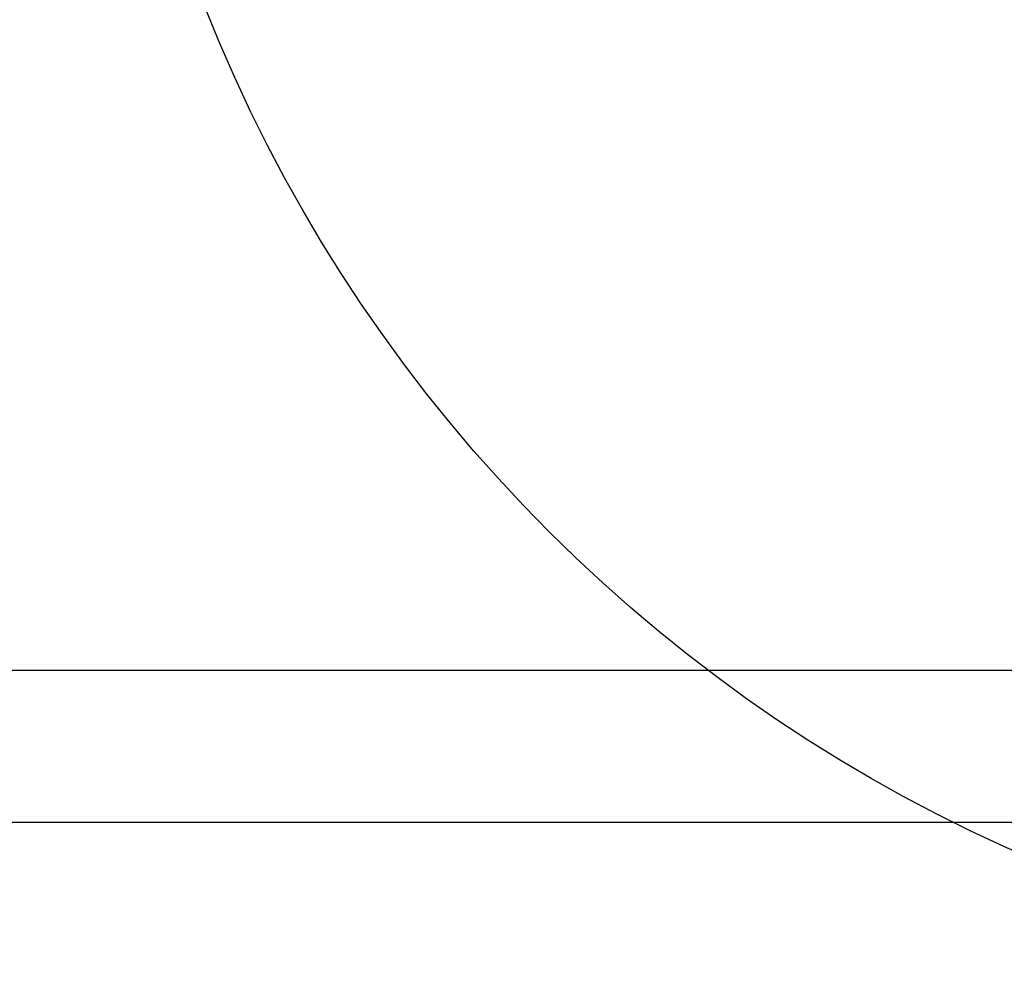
# Model space of a CAD drawing. Header units: millimetres. Extents: x -4107 to 114693, y -37499 to 54671.
# Tile 31 of 156: x 57037 to 69843, y -37499 to -24976. Entities that reach past the tile are written whole.
import ezdxf

# ---------------------------------------------------------------- set-up
doc = ezdxf.new("R2010")
doc.units = ezdxf.units.MM
doc.header["$LTSCALE"] = 50
for name, color, linetype in [('FOK_ BRANDSLANGHASPELS', 2, 'Continuous'), ('FOK_22_BINNENWANDEN', 2, 'Continuous'), ('XREF_06_PLAFOND$0$AI45----_PLAFONDAFW', 2, 'Continuous')]:
    doc.layers.add(name, color=color, linetype=linetype)

# ---------------------------------------------------------------- blocks, each defined once
blk = doc.blocks.new('XREF_06_PLAFOND')
at = {"layer": 'XREF_06_PLAFOND$0$AI45----_PLAFONDAFW'}
h = blk.add_hatch(dxfattribs=at)
h.set_pattern_fill('_USER,_O', color=256, scale=1800, pattern_type=0)
h.set_pattern_definition([(351.94, (60508.5, -17546.5), (252.38, 1782.22), [])])
edge = h.paths.add_edge_path(flags=16)
edge.add_arc((41622, 26897), 5450, 0, 180)
edge.add_arc((41622, 26897), 5450, 180, 360)
h.paths.add_polyline_path([(49834, 30277), (51634, 30277), (51634, 27677), (49834, 27677)], flags=16)
edge = h.paths.add_edge_path(flags=16)
edge.add_arc((86127, 26613), 3800, 0, 180)
edge.add_arc((86127, 26613), 3800, 180, 360)
edge = h.paths.add_edge_path(flags=16)
edge.add_arc((74999, -10767), 5450, 0, 180)
edge.add_arc((74999, -10767), 5450, 180, 360)
edge = h.paths.add_edge_path()
edge.add_arc((59888, 10791), 9324, 341.2424, 446.6291)
edge.add_line((60436, 20099), (31243, 21828))
edge.add_line((31243, 21828), (28955, 21951))
edge.add_line((28955, 21951), (30807, 36095))
edge.add_line((30807, 36095), (95374, 36095))
edge.add_line((95374, 36095), (86393, -27328))
edge.add_line((86393, -27328), (59702, -18666))
edge.add_line((59702, -18666), (68717, 7793))
h = blk.add_hatch(dxfattribs=at)
h.set_pattern_fill('_USER,_O', color=256, scale=600, angle=90, pattern_type=0)
h.set_pattern_definition([(81.94, (95317.84, 35698.9), (-594.073, 84.126), [])])
edge = h.paths.add_edge_path(flags=16)
edge.add_arc((86127, 26613), 3800, 0, 360)
edge = h.paths.add_edge_path(flags=16)
edge.add_arc((74999, -10767), 5450, 0, 360)
edge = h.paths.add_edge_path(flags=16)
edge.add_arc((41622, 26897), 5450, 0, 360)
h.paths.add_polyline_path([(49934, 30177), (51534, 30177), (51534, 27777), (49934, 27777)], flags=16)
edge = h.paths.add_edge_path()
edge.add_arc((59888, 10791), 9324, 341.2424, 446.6291)
edge.add_line((60436, 20099), (31243, 21828))
edge.add_line((31243, 21828), (28955, 21951))
edge.add_line((28955, 21951), (30807, 36095))
edge.add_line((30807, 36095), (95374, 36095))
edge.add_line((95374, 36095), (86393, -27328))
edge.add_line((86393, -27328), (59702, -18666))
edge.add_line((59702, -18666), (68717, 7793))
blk = doc.blocks.new('A$C346C0858')
at = {"layer": 'Defpoints'}
for points in [[(0, 0), (0, 84000), (118800, 84000), (118800, 0)], [(1569, 1982), (110153, 1982), (110153, 80482), (1600, 80482)]]:
    blk.add_lwpolyline(points, close=True, dxfattribs=at)
blk = doc.blocks.new('A$C4D8164B4')
at = {"layer": 'FOK_ BRANDSLANGHASPELS', "color": 2}
blk.add_circle((20000, 20000), 20000, dxfattribs=at)

msp = doc.modelspace()

# ---------------------------------------------------------------- block references
msp.add_blockref('XREF_06_PLAFOND', (0, 0))
msp.add_blockref('XREF_06_PLAFOND', (0, 0))
at = {"layer": 'Defpoints'}
msp.add_blockref('A$C346C0858', (-4107.3, -35418.8), dxfattribs=at)
msp.add_blockref('A$C346C0858', (-4107.3, -35418.8), dxfattribs=at)
at = {"layer": 'FOK_22_BINNENWANDEN', "color": 5}
msp.add_blockref('A$C4D8164B4', (58068.5, -37498.6), dxfattribs=at)

doc.saveas('drawing.dxf')
